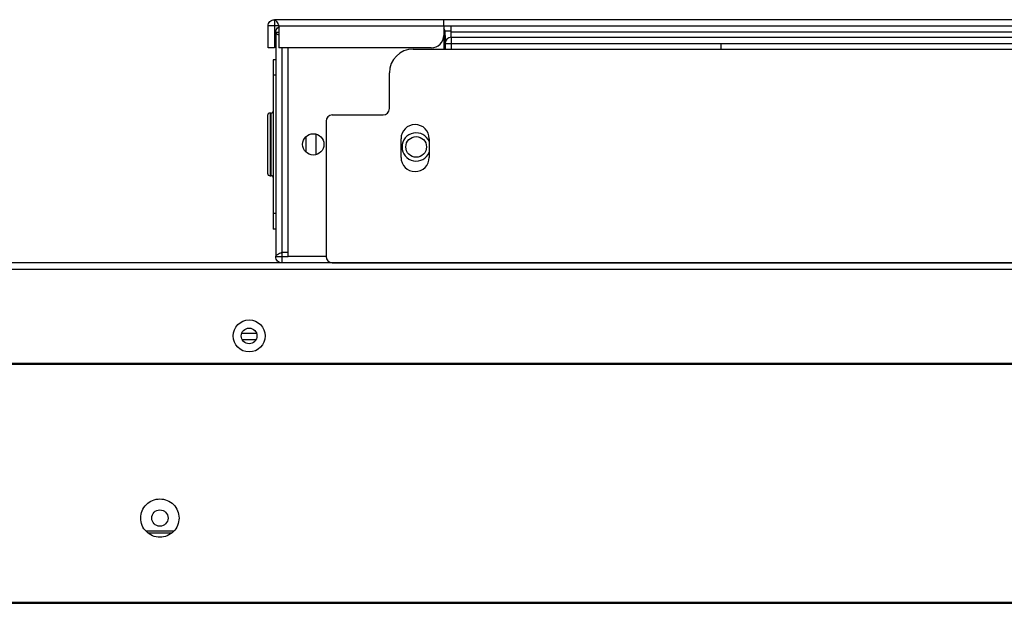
# Model space of a CAD drawing. Header units: millimetres. Extents: x 3619 to 4737, y 1503 to 2366.
# Tile 18 of 256: x 3858 to 3910, y 1645 to 1676. Entities that reach past the tile are written whole.
import ezdxf

# ---------------------------------------------------------------- set-up
doc = ezdxf.new("R2010")
doc.units = ezdxf.units.MM

msp = doc.modelspace()

# ---------------------------------------------------------------- linework, layer by layer
at = {"color": 7, "linetype": 'Continuous', "lineweight": 30}
for p, q in [((3880.5796, 1675.57), (3871.5796, 1675.57)), ((3871.5796, 1675.57), (3871.5796, 1675.2367)), ((3880.5796, 1675.2367), (3880.5796, 1675.57)), ((3941.6463, 1675.57), (3880.5796, 1675.57)), ((3871.5796, 1675.2367), (3871.2463, 1675.2367)), ((3871.2463, 1674.07), (3871.2463, 1675.2367)), ((3871.8153, 1675.2367), (3871.5796, 1675.2367)), ((3871.5796, 1675.2367), (3871.5796, 1674.07)), ((3871.6463, 1674.9033), (3871.6463, 1662.97)), ((3871.6463, 1674.9033), (3871.8153, 1674.9033)), ((3871.8153, 1675.2367), (3871.8153, 1674.07)), ((3871.8153, 1675.2367), (3880.5796, 1675.2367)), ((3880.5796, 1675.2367), (3880.5796, 1674.7367)), ((3880.5796, 1675.2367), (3941.6463, 1675.2367)), ((3880.6463, 1674.7367), (3880.6463, 1674.9033)), ((3880.9796, 1674.9033), (3880.9796, 1675.2367)), ((3880.9796, 1674.6367), (3880.9796, 1674.9033)), ((3941.2463, 1674.9033), (3880.9796, 1674.9033)), ((3880.5796, 1674.7367), (3880.6463, 1674.7367)), ((3880.5796, 1674.7367), (3880.5796, 1674.0097)), ((3880.6463, 1674.7367), (3880.6463, 1674.3033)), ((3880.9796, 1674.6367), (3880.9796, 1674.3033)), ((3880.9796, 1674.6367), (3941.2463, 1674.6367)), ((3871.5796, 1674.07), (3871.2463, 1674.07)), ((3879.913, 1674.07), (3871.8153, 1674.07)), ((3872.313, 1662.97), (3872.313, 1674.07)), ((3878.9555, 1674.0097), (3943.1555, 1674.0097)), ((3880.6463, 1674.3033), (3880.9796, 1674.3033)), ((3880.6463, 1674.3033), (3880.6463, 1674.0097)), ((3880.9796, 1674.3033), (3880.9796, 1674.0097)), ((3880.9796, 1674.3033), (3941.2463, 1674.3033)), ((3895.2963, 1674.3033), (3895.2963, 1674.0097)), ((3871.6463, 1673.4367), (3871.513, 1673.4367)), ((3871.6463, 1672.6167), (3871.513, 1672.6167)), ((3871.513, 1672.6167), (3871.513, 1665.2567)), ((3877.6888, 1670.843), (3877.6888, 1672.743)), ((3871.413, 1670.6033), (3871.3463, 1670.6033)), ((3874.3224, 1670.1763), (3874.3224, 1662.9763)), ((3874.6558, 1670.5097), (3877.3555, 1670.5097)), ((3873.2463, 1669.3381), (3873.2463, 1668.5353)), ((3873.7796, 1669.4874), (3873.7796, 1668.3859)), ((3878.307, 1668.243), (3878.307, 1669.243)), ((3879.807, 1669.243), (3879.807, 1668.243)), ((3871.3463, 1667.27), (3871.413, 1667.27)), ((3871.6463, 1665.2567), (3871.513, 1665.2567)), ((3871.6463, 1664.4367), (3871.513, 1664.4367)), ((3871.6463, 1662.97), (3871.9796, 1662.97)), ((3871.9796, 1663.2057), (3871.9796, 1662.97)), ((3871.9796, 1663.2057), (3872.313, 1663.2057)), ((3871.9796, 1662.97), (3871.9796, 1662.6367)), ((3871.9796, 1662.97), (3872.313, 1662.97)), ((3874.3225, 1662.97), (3872.313, 1662.97)), ((4238.1063, 1662.6367), (3835.6996, 1662.6367)), ((3874.6558, 1662.643), (3947.1219, 1662.643)), ((3874.9796, 1662.6367), (3874.9796, 1662.643)), ((3875.1463, 1662.643), (3875.1463, 1662.6367)), ((3835.9353, 1662.3033), (4237.8706, 1662.3033)), ((3869.8476, 1658.9033), (3870.625, 1658.9033)), ((3869.8621, 1658.57), (3870.6105, 1658.57)), ((4006.693, 1657.2833), (3841.7683, 1657.2833)), ((4006.6946, 1657.2367), (3841.7683, 1657.2367)), ((3866.2245, 1648.37), (3864.7615, 1648.37)), ((3866.0905, 1648.27), (3864.8955, 1648.27)), ((3835.1913, 1644.5867), (4238.5946, 1644.5867)), ((3835.1913, 1644.5367), (4238.5946, 1644.5367)), ((3840.193, 1644.6033), (4233.593, 1644.6033))]:
    msp.add_line(p, q, dxfattribs=at)
at = {"color": 8, "linetype": 'Continuous', "lineweight": 30}
for p, q in [((3880.6463, 1674.9033), (3880.5796, 1674.9033)), ((3880.6396, 1674.97), (3880.9796, 1674.97)), ((3871.9796, 1674.07), (3871.9796, 1663.2057)), ((3871.3463, 1670.6033), (3871.3463, 1667.27)), ((3871.413, 1667.27), (3871.413, 1670.6033))]:
    msp.add_line(p, q, dxfattribs=at)
at = {"color": 7, "linetype": 'Continuous', "lineweight": 30}
for centre, radius in [((3873.6463, 1668.9367), 0.5667), ((3879.113, 1668.8033), 0.55), ((3870.2363, 1658.7533), 0.85), ((3870.2363, 1658.7533), 0.4167), ((3865.493, 1649.07), 0.4333)]:
    msp.add_circle(centre, radius, dxfattribs=at)
for centre, radius, start, end in [((3880.313, 1674.9033), 0.3333, 0, 36.8699), ((3879.913, 1674.7367), 0.6667, 270, 0), ((3880.9796, 1674.3033), 0.3333, 90, 180), ((3878.9555, 1672.743), 1.2667, 90, 180), ((3871.413, 1670.7033), 0.1, 270, 0), ((3877.3555, 1670.843), 0.3333, 270, 0), ((3871.3463, 1670.47), 0.1333, 90, 180), ((3874.6558, 1670.1763), 0.3333, 90, 180), ((3879.057, 1669.243), 0.75, 0, 180), ((3879.113, 1668.8033), 0.75, 22.26891, 337.73109), ((3879.057, 1668.243), 0.75, 180, 0), ((3871.3463, 1667.4033), 0.1333, 180, 270), ((3871.413, 1667.17), 0.1, 0, 90), ((3874.6558, 1662.9763), 0.3333, 180, 270)]:
    msp.add_arc(centre, radius, start, end, dxfattribs=at)
for points, knots in [([(3871.2463, 1675.2367), (3871.2513, 1675.2803), (3871.2613, 1675.3677), (3871.3384, 1675.4779), (3871.4486, 1675.555), (3871.536, 1675.565), (3871.5796, 1675.57)], [0, 0, 0, 0, 0.2500009, 0.5000035, 0.7500072, 1, 1, 1, 1]), ([(3871.5796, 1675.57), (3871.5993, 1675.565), (3871.6386, 1675.555), (3871.6975, 1675.4779), (3871.7564, 1675.3677), (3871.7957, 1675.2803), (3871.8153, 1675.2367)], [0, 0, 0, 0, 0.2499985, 0.5000036, 0.7499961, 1, 1, 1, 1]), ([(3871.6463, 1674.9033), (3871.6514, 1674.9468), (3871.6616, 1675.0337), (3871.7375, 1675.1473), (3871.8139, 1675.19), (3871.8521, 1675.2113)], [0, 0, 0, 0, 0.3333313, 0.6666649, 1, 1, 1, 1]), ([(3871.8153, 1674.7466), (3871.7904, 1674.7595), (3871.7277, 1674.7922), (3871.6619, 1674.8444), (3871.6515, 1674.8837), (3871.6463, 1674.9033)], [0, 0, 0, 0, 0.2482007, 0.6240999, 1, 1, 1, 1]), ([(3871.513, 1673.4367), (3871.513, 1673.4293), (3871.513, 1673.4145), (3871.513, 1673.3011), (3871.513, 1673.1315), (3871.513, 1672.8975), (3871.513, 1672.7143), (3871.513, 1672.6167)], [0, 0, 0, 0, 0.1772533, 0.3540965, 0.5397306, 0.7547105, 1, 1, 1, 1]), ([(3871.213, 1670.47), (3871.213, 1670.4495), (3871.213, 1670.418), (3871.213, 1670.2268), (3871.213, 1670.0289), (3871.213, 1669.7833), (3871.213, 1669.4263), (3871.213, 1668.9367), (3871.213, 1668.4471), (3871.213, 1668.0901), (3871.213, 1667.8444), (3871.213, 1667.6465), (3871.213, 1667.4553), (3871.213, 1667.4238), (3871.213, 1667.4033)], [0, 0, 0, 0, 0.1197284, 0.1841804, 0.25, 0.3158199, 0.3802714, 0.4999997, 0.6197286, 0.6841801, 0.75, 0.8158196, 0.8802716, 1, 1, 1, 1]), ([(3871.513, 1665.2567), (3871.513, 1665.1527), (3871.513, 1664.9443), (3871.513, 1664.6871), (3871.513, 1664.5122), (3871.513, 1664.4429), (3871.513, 1664.438), (3871.513, 1664.4367)], [0, 0, 0, 0, 0.2615592, 0.5238569, 0.7242739, 0.9257237, 1, 1, 1, 1]), ([(3871.6463, 1662.97), (3871.6513, 1662.9896), (3871.6613, 1663.0289), (3871.7384, 1663.0878), (3871.8486, 1663.1468), (3871.936, 1663.1861), (3871.9796, 1663.2057)], [0, 0, 0, 0, 0.2500012, 0.5000026, 0.7499997, 1, 1, 1, 1]), ([(3871.9796, 1662.6367), (3871.936, 1662.6417), (3871.8486, 1662.6517), (3871.7384, 1662.7288), (3871.6613, 1662.839), (3871.6513, 1662.9263), (3871.6463, 1662.97)], [0, 0, 0, 0, 0.2500048, 0.5000046, 0.750005, 1, 1, 1, 1]), ([(3864.4763, 1649.07), (3864.4916, 1649.2031), (3864.5222, 1649.4692), (3864.7573, 1649.8076), (3865.0933, 1650.0337), (3865.493, 1650.1131), (3865.8926, 1650.0337), (3866.2287, 1649.8076), (3866.4638, 1649.4692), (3866.4944, 1649.2031), (3866.5096, 1649.07)], [0, 0, 0, 0, 0.12499975, 0.24999851, 0.37499893, 0.49999826, 0.62499759, 0.74999801, 0.87500025, 1, 1, 1, 1]), ([(3866.5096, 1649.07), (3866.4944, 1648.9369), (3866.4638, 1648.6708), (3866.2287, 1648.3324), (3865.8926, 1648.1063), (3865.493, 1648.0269), (3865.0933, 1648.1063), (3864.7573, 1648.3324), (3864.5222, 1648.6708), (3864.4916, 1648.9369), (3864.4763, 1649.07)], [0, 0, 0, 0, 0.1249998, 0.250002, 0.3750024, 0.5000017, 0.6250011, 0.7500015, 0.8750002, 1, 1, 1, 1])]:
    msp.add_open_spline(points, degree=3, knots=knots, dxfattribs=at)

doc.saveas('drawing.dxf')
